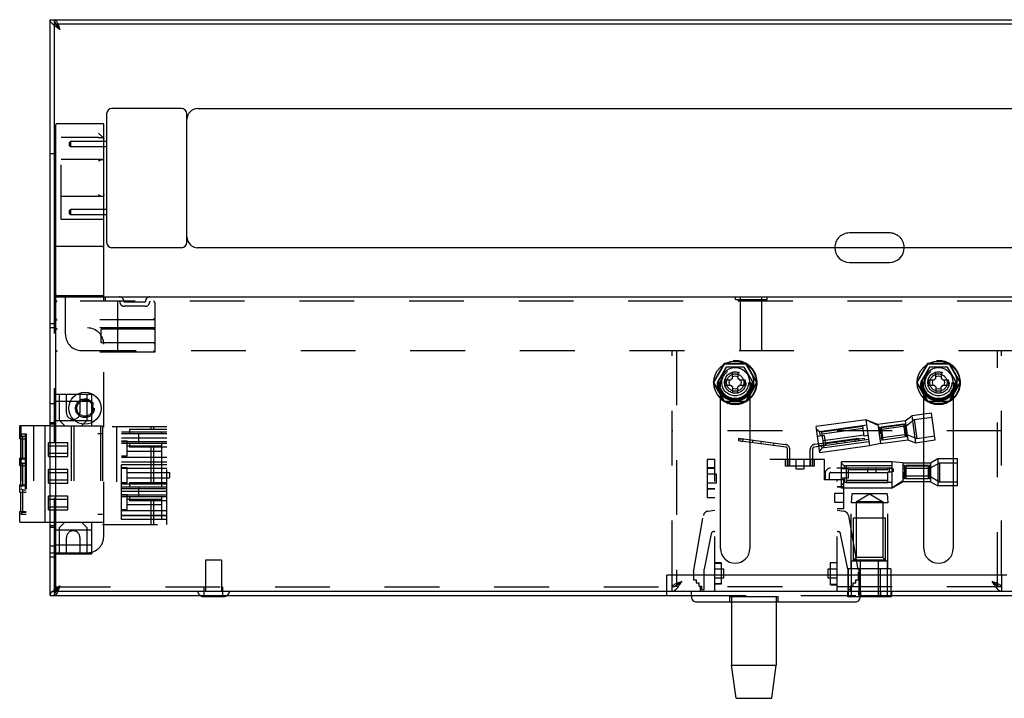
# Model space of a CAD drawing. Header units: inches. Extents: x 0 to 73.3, y 0 to 56.7.
# Tile 10 of 36: x 10 to 17.2, y 11.9 to 16.9. Entities that reach past the tile are written whole.
import ezdxf

# ---------------------------------------------------------------- set-up
doc = ezdxf.new("R2010")
doc.units = ezdxf.units.IN
doc.header["$LTSCALE"] = 4.033333
doc.header["$MEASUREMENT"] = 0
doc.linetypes.add('HIDDEN', pattern=[0.2, 0.1, -0.1])
doc.layers.get('0').update_dxf_attribs({"linetype": 'CONTINUOUS'})
doc.layers.add('DEFAULT_2', color=8, linetype='HIDDEN')

msp = doc.modelspace()

# ---------------------------------------------------------------- linework, layer by layer
at = {"color": 7, "linetype": 'Continuous'}
for p, q in [((10.1971, 12.6217), (10.1971, 16.8579)), ((10.1971, 16.8579), (34.2562, 16.8579)), ((10.2286, 14.5902), (10.2286, 16.8579)), ((10.2286, 16.8264), (34.2247, 16.8264)), ((10.6125, 16.165), (10.6125, 15.2201)), ((11.1636, 16.2043), (10.6518, 16.2043)), ((11.203, 15.2201), (11.203, 16.165)), ((11.2817, 16.2043), (33.1715, 16.2043)), ((10.2483, 16.0941), (10.5829, 16.0941)), ((10.2384, 12.6532), (10.2384, 16.0843)), ((10.5928, 14.8192), (10.5928, 16.0843)), ((10.6125, 15.9622), (10.5928, 15.9622)), ((10.1971, 15.8736), (10.2286, 15.8736)), ((10.6125, 15.9229), (10.5928, 15.9229)), ((10.6125, 15.4622), (10.5928, 15.4622)), ((10.6125, 15.4229), (10.5928, 15.4229)), ((10.5829, 15.1886), (10.2483, 15.1886)), ((11.1636, 15.1807), (10.6518, 15.1807)), ((33.1715, 15.1807), (11.2817, 15.1807)), ((16.079, 15.0725), (16.3743, 15.0725)), ((10.2384, 14.8185), (34.2148, 14.8185)), ((10.5829, 14.8264), (10.2483, 14.8264)), ((10.2286, 14.6217), (10.1971, 14.6217)), ((10.2384, 14.5902), (10.1971, 14.5902)), ((15.1653, 14.2089), (15.2074, 14.2089)), ((15.2105, 14.2139), (15.2106, 14.2164)), ((15.2106, 14.2164), (15.2132, 14.2165)), ((15.2182, 14.2196), (15.2182, 14.2618)), ((15.2587, 14.2618), (15.2587, 14.2196)), ((15.2637, 14.2165), (15.2663, 14.2164)), ((15.2663, 14.2164), (15.2664, 14.2139)), ((15.2695, 14.2089), (15.3116, 14.2089)), ((16.6613, 14.2089), (16.7035, 14.2089)), ((16.7066, 14.2139), (16.7067, 14.2164)), ((16.7067, 14.2164), (16.7092, 14.2165)), ((16.7142, 14.2196), (16.7142, 14.2618)), ((16.7548, 14.2618), (16.7548, 14.2196)), ((16.7598, 14.2165), (16.7623, 14.2164)), ((16.7623, 14.2164), (16.7624, 14.2139)), ((16.7655, 14.2089), (16.8077, 14.2089)), ((15.1653, 14.1683), (15.2074, 14.1683)), ((15.2106, 14.1608), (15.2105, 14.1633)), ((15.2132, 14.1607), (15.2106, 14.1608)), ((15.2182, 14.1576), (15.2182, 14.1154)), ((15.2587, 14.1154), (15.2587, 14.1576)), ((15.2663, 14.1608), (15.2637, 14.1607)), ((15.2664, 14.1633), (15.2663, 14.1608)), ((15.2695, 14.1683), (15.3116, 14.1683)), ((16.6613, 14.1683), (16.7035, 14.1683)), ((16.7067, 14.1608), (16.7066, 14.1633)), ((16.7092, 14.1607), (16.7067, 14.1608)), ((16.7142, 14.1576), (16.7142, 14.1154)), ((16.7548, 14.1154), (16.7548, 14.1576)), ((16.7623, 14.1608), (16.7598, 14.1607)), ((16.7624, 14.1633), (16.7623, 14.1608)), ((16.7655, 14.1683), (16.8077, 14.1683)), ((15.1302, 12.9681), (15.1302, 14.0743)), ((15.3467, 14.0743), (15.3467, 12.9681)), ((16.6262, 12.9681), (16.6262, 14.0743)), ((16.8428, 14.0743), (16.8428, 12.9681)), ((15.1563, 14.0497), (15.1573, 14.0481)), ((15.1573, 14.0481), (15.1593, 14.0481)), ((15.3176, 14.0481), (15.3196, 14.0481)), ((15.3196, 14.0481), (15.3205, 14.0497)), ((16.6524, 14.0497), (16.6534, 14.0481)), ((16.6534, 14.0481), (16.6554, 14.0481)), ((16.8136, 14.0481), (16.8156, 14.0481)), ((16.8156, 14.0481), (16.8166, 14.0497)), ((9.9727, 13.7752), (9.9727, 13.8697)), ((10.1971, 13.8697), (9.9727, 13.8697)), ((10.1577, 13.8697), (10.1577, 13.161)), ((9.9727, 13.7752), (9.9798, 13.7752)), ((9.9798, 13.7752), (9.9798, 13.6335)), ((10.1853, 13.6453), (10.1853, 13.7477)), ((10.1853, 13.7477), (10.1971, 13.7477)), ((10.1853, 13.724), (10.1971, 13.724)), ((9.9727, 13.5784), (9.9727, 13.6335)), ((9.9798, 13.6335), (9.9727, 13.6335)), ((10.1853, 13.6689), (10.1971, 13.6689)), ((10.1853, 13.6453), (10.1971, 13.6453)), ((9.9727, 13.5784), (9.9798, 13.5784)), ((9.9798, 13.5784), (9.9798, 13.4366)), ((10.1853, 13.4484), (10.1853, 13.5508)), ((10.1853, 13.5508), (10.1971, 13.5508)), ((10.1853, 13.5272), (10.1971, 13.5272)), ((9.9727, 13.3815), (9.9727, 13.4366)), ((9.9798, 13.4366), (9.9727, 13.4366)), ((10.1853, 13.4721), (10.1971, 13.4721)), ((10.1853, 13.4484), (10.1971, 13.4484)), ((9.9727, 13.3815), (9.9798, 13.3815)), ((9.9798, 13.3815), (9.9798, 13.2398)), ((10.1853, 13.2516), (10.1853, 13.354)), ((10.1853, 13.354), (10.1971, 13.354)), ((10.1853, 13.3303), (10.1971, 13.3303)), ((10.1853, 13.2752), (10.1971, 13.2752)), ((9.9727, 13.161), (9.9727, 13.2398)), ((9.9798, 13.2398), (9.9727, 13.2398)), ((10.1853, 13.2516), (10.1971, 13.2516)), ((9.9727, 13.161), (10.1971, 13.161)), ((10.1971, 12.9366), (10.2406, 12.9366)), ((10.2286, 12.9051), (10.1971, 12.9051)), ((10.2286, 12.6217), (10.2286, 12.9366)), ((10.2286, 12.9288), (10.2384, 12.9288)), ((14.7345, 12.6217), (14.7345, 12.7713)), ((17.2384, 12.7713), (14.7345, 12.7713)), ((14.7739, 12.6532), (14.7739, 12.7713)), ((17.1991, 12.7713), (17.1991, 12.6532)), ((14.8093, 12.6962), (14.8022, 12.6922)), ((14.8164, 12.7009), (14.8093, 12.6962)), ((17.1707, 12.6922), (17.1636, 12.6962)), ((17.1778, 12.689), (17.1707, 12.6922)), ((10.1971, 12.6217), (14.9156, 12.6217)), ((10.2286, 12.6532), (34.2247, 12.6532)), ((11.33, 12.6138), (11.4697, 12.6138)), ((14.9156, 12.6138), (14.9156, 12.6532)), ((16.1597, 12.6532), (16.1597, 12.6138)), ((16.1597, 12.6217), (34.2562, 12.6217)), ((16.1597, 12.6138), (16.388, 12.6138)), ((16.388, 12.6217), (16.388, 12.6138)), ((14.955, 12.5744), (16.1203, 12.5744)), ((15.2119, 12.5744), (15.2119, 12.1099)), ((15.5406, 12.5744), (15.5406, 12.1099)), ((15.2443, 11.8658), (15.2119, 12.1099)), ((15.2119, 12.1099), (15.5406, 12.1099)), ((15.5081, 11.8658), (15.5406, 12.1099)), ((15.2443, 11.8658), (15.5081, 11.8658))]:
    msp.add_line(p, q, dxfattribs=at)
for points in [[(10.2406, 16.8218), (10.2483, 16.8106), (10.2578, 16.7988), (10.268, 16.787)], [(10.268, 16.787), (10.2614, 16.7972), (10.2548, 16.8067), (10.2483, 16.8149), (10.2417, 16.8211), (10.2406, 16.8218)], [(10.2483, 15.1886), (10.2464, 15.1886), (10.2445, 15.1885), (10.2428, 15.1884), (10.2413, 15.1883), (10.2401, 15.1881), (10.2392, 15.1879), (10.2386, 15.1878), (10.2384, 15.1875)], [(10.5829, 15.1886), (10.5848, 15.1886), (10.5867, 15.1885), (10.5884, 15.1884), (10.5899, 15.1883), (10.5911, 15.1881), (10.592, 15.1879), (10.5926, 15.1877), (10.5928, 15.1875)], [(14.8093, 12.7109), (14.8016, 12.7076), (14.7946, 12.7043), (14.7885, 12.7011), (14.7834, 12.6978), (14.7793, 12.6945), (14.7763, 12.6912), (14.7745, 12.6879), (14.7739, 12.6847)], [(14.8022, 12.6922), (14.7951, 12.689), (14.788, 12.6866), (14.781, 12.6851), (14.7739, 12.6847)], [(14.7739, 12.6532), (14.7798, 12.6538), (14.7857, 12.6556), (14.7916, 12.6586), (14.7975, 12.6627), (14.8034, 12.6678), (14.8093, 12.6739), (14.8152, 12.6809)], [(14.8447, 12.724), (14.8355, 12.7208), (14.8264, 12.7175), (14.8176, 12.7142), (14.8093, 12.7109)], [(14.8096, 12.6964), (14.8097, 12.6965), (14.8129, 12.7004), (14.8169, 12.7043), (14.8216, 12.7083), (14.8269, 12.7122), (14.8326, 12.7162), (14.8386, 12.7201), (14.8447, 12.724)], [(14.8152, 12.6809), (14.8211, 12.6886), (14.827, 12.6969), (14.8329, 12.7057), (14.8388, 12.7148), (14.8447, 12.724)], [(14.8447, 12.724), (14.8377, 12.7179), (14.8306, 12.7119), (14.8235, 12.7062), (14.8164, 12.7009)], [(17.1282, 12.724), (17.1341, 12.7148), (17.14, 12.7057), (17.1459, 12.6969), (17.1518, 12.6886)], [(17.1282, 12.724), (17.1344, 12.7201), (17.1404, 12.7162), (17.1461, 12.7122), (17.1513, 12.7083), (17.156, 12.7043), (17.1601, 12.7004), (17.1633, 12.6965), (17.1633, 12.6964)], [(17.1636, 12.6962), (17.1565, 12.7009), (17.1495, 12.7062), (17.1424, 12.7119), (17.1353, 12.7179), (17.1282, 12.724)], [(17.1713, 12.7076), (17.1636, 12.7109), (17.1553, 12.7142), (17.1465, 12.7175), (17.1375, 12.7208), (17.1282, 12.724)], [(17.1518, 12.6886), (17.1577, 12.6809), (17.1636, 12.6739), (17.1695, 12.6678), (17.1754, 12.6627), (17.1814, 12.6586), (17.1873, 12.6556), (17.1932, 12.6538), (17.1991, 12.6532)], [(17.1991, 12.6847), (17.1985, 12.6879), (17.1967, 12.6912), (17.1937, 12.6945), (17.1896, 12.6978), (17.1844, 12.7011), (17.1783, 12.7043), (17.1713, 12.7076)], [(17.1991, 12.6847), (17.192, 12.6851), (17.1849, 12.6866), (17.1778, 12.689)]]:
    msp.add_lwpolyline(points, dxfattribs=at)
for centre, radius in [((15.2384, 14.1886), 0.1575), ((16.7345, 14.1886), 0.1575), ((10.453, 13.9996), 0.1181)]:
    msp.add_circle(centre, radius, dxfattribs=at)
for centre, radius, start, end in [((10.6518, 16.165), 0.0394, 90, 180), ((11.1636, 16.165), 0.0394, 0, 90), ((11.2817, 16.1256), 0.0787, 90, 180), ((10.2483, 16.0843), 0.00984, 90, 180), ((10.5829, 16.0843), 0.00984, 0, 90), ((10.6518, 15.2201), 0.0394, 180, 270), ((11.1636, 15.2201), 0.0394, 270, 360), ((11.2817, 15.2595), 0.0787, 180, 270), ((16.079, 15.1807), 0.1083, 179.99592, 270), ((16.3743, 15.1807), 0.1083, 270, 359.99592), ((10.2483, 14.8362), 0.00984, 180, 270), ((10.5829, 14.8362), 0.00984, 270, 360), ((15.2384, 14.1886), 0.0759, 164.5141, 195.4859), ((15.2384, 14.1886), 0.0461, 153.88521, 206.11479), ((15.2046, 14.2141), 0.00591, 298.35572, 358.00116), ((15.213, 14.2224), 0.00591, 271.99769, 331.64437), ((15.2384, 14.1886), 0.0759, 74.5141, 105.4859), ((15.2384, 14.1886), 0.0461, 63.88521, 116.11479), ((15.2639, 14.2224), 0.00591, 208.35572, 268.00212), ((15.2723, 14.2141), 0.00591, 181.99857, 241.64431), ((15.2384, 14.1886), 0.0461, 333.88521, 26.11479), ((15.2384, 14.1886), 0.0759, 344.5141, 15.4859), ((16.7345, 14.1886), 0.0759, 164.5141, 195.4859), ((16.7345, 14.1886), 0.0461, 153.88521, 206.11479), ((16.7007, 14.2141), 0.00591, 298.35572, 358.00116), ((16.709, 14.2224), 0.00591, 271.99769, 331.64437), ((16.7345, 14.1886), 0.0759, 74.5141, 105.4859), ((16.7345, 14.1886), 0.0461, 63.88521, 116.11479), ((16.76, 14.2224), 0.00591, 208.35572, 268.00212), ((16.7683, 14.2141), 0.00591, 181.99857, 241.64431), ((16.7345, 14.1886), 0.0461, 333.88521, 26.11479), ((16.7345, 14.1886), 0.0759, 344.5141, 15.4859), ((15.2046, 14.1631), 0.00591, 1.99836, 61.64437), ((15.213, 14.1548), 0.00591, 28.35563, 88.00231), ((15.2384, 14.1886), 0.0461, 243.88521, 296.11479), ((15.2639, 14.1548), 0.00591, 91.9967, 151.64448), ((15.2723, 14.1631), 0.00591, 118.35574, 178.00138), ((16.7007, 14.1631), 0.00591, 1.99836, 61.64437), ((16.709, 14.1548), 0.00591, 28.35563, 88.00231), ((16.7345, 14.1886), 0.0461, 243.88521, 296.11479), ((16.76, 14.1548), 0.00591, 91.9967, 151.64448), ((16.7683, 14.1631), 0.00591, 118.35574, 178.00138), ((15.2384, 14.1886), 0.1614, 227.83577, 312.16578), ((15.2384, 14.1886), 0.0759, 254.5141, 285.4859), ((16.7345, 14.1886), 0.1614, 227.83577, 312.16578), ((16.7345, 14.1886), 0.0759, 254.5141, 285.4859), ((15.2384, 12.9681), 0.1083, 180, 360), ((16.7345, 12.9681), 0.1083, 180, 360), ((11.33, 12.663), 0.0492, 237.21065, 270), ((11.4697, 12.663), 0.0492, 270, 302.78935), ((14.955, 12.6138), 0.0394, 180, 270.0001), ((16.1203, 12.6138), 0.0394, 269.9999, 0)]:
    msp.add_arc(centre, radius, start, end, dxfattribs=at)
at = {"layer": 'DEFAULT_2', "color": 8, "linetype": 'HIDDEN'}
for p, q in [((10.2778, 15.3874), (10.2778, 16.0941)), ((10.5534, 15.9919), (10.2778, 15.9919)), ((10.3369, 15.9524), (10.3467, 15.9622)), ((10.3369, 15.9524), (10.3369, 15.9327)), ((10.3467, 15.9622), (10.3467, 15.9229)), ((10.5928, 15.9622), (10.3467, 15.9622)), ((10.57, 16.006), (10.5783, 15.9978)), ((10.5895, 15.9865), (10.5911, 15.9849)), ((10.3369, 15.9327), (10.3467, 15.9229)), ((10.5928, 15.9229), (10.3467, 15.9229)), ((10.579, 15.8283), (10.2778, 15.8283)), ((10.579, 15.5567), (10.2778, 15.5567)), ((10.3369, 15.4524), (10.3467, 15.4622)), ((10.3369, 15.4524), (10.3369, 15.4327)), ((10.3467, 15.4622), (10.3467, 15.4229)), ((10.5928, 15.4622), (10.3467, 15.4622)), ((10.5928, 15.3874), (10.2778, 15.3874)), ((10.3369, 15.4327), (10.3467, 15.4229)), ((10.5928, 15.4229), (10.3467, 15.4229)), ((16.3743, 15.289), (16.079, 15.289)), ((34.2148, 14.787), (10.2384, 14.787)), ((10.3093, 14.5429), (10.3093, 14.8185)), ((10.5928, 14.787), (10.5928, 14.8192)), ((10.6026, 14.8185), (10.6026, 14.787)), ((10.6951, 14.413), (10.6951, 14.787)), ((15.2405, 14.7985), (15.2405, 14.8185)), ((15.2405, 14.7985), (15.4725, 14.7985)), ((15.2778, 14.787), (15.2778, 14.8185)), ((15.278, 14.4248), (15.278, 14.7985)), ((15.435, 14.4248), (15.435, 14.7985)), ((15.4353, 14.787), (15.4353, 14.8185)), ((15.4725, 14.7985), (15.4725, 14.8185)), ((10.896, 14.7811), (10.7423, 14.7811)), ((10.8959, 14.7496), (10.7424, 14.7496)), ((10.9668, 14.7772), (10.9668, 14.413)), ((10.9668, 14.6492), (10.2483, 14.6492)), ((10.963, 14.6531), (10.9617, 14.6543)), ((10.9663, 14.6497), (10.965, 14.651)), ((10.9668, 14.6492), (10.9667, 14.6493)), ((10.2286, 12.9366), (10.2286, 14.5902)), ((10.2384, 14.5902), (10.2385, 14.5901)), ((10.9668, 14.5902), (10.2384, 14.5902)), ((10.2389, 14.5897), (10.2402, 14.5884)), ((10.2423, 14.5864), (10.2435, 14.5851)), ((10.5731, 14.4819), (10.5731, 14.5803)), ((10.9569, 14.5803), (10.5731, 14.5803)), ((10.9668, 14.5902), (10.9603, 14.5837)), ((10.9641, 14.5875), (10.963, 14.5864)), ((10.9663, 14.5897), (10.965, 14.5884)), ((10.9668, 14.5902), (10.9667, 14.5901)), ((10.4274, 14.4248), (34.0258, 14.4248)), ((10.9569, 14.4819), (10.5731, 14.4819)), ((10.5908, 13.0547), (10.5908, 14.4721)), ((14.7739, 12.7713), (14.7739, 14.4248)), ((14.8054, 14.4248), (14.8054, 12.6847)), ((17.1676, 12.6847), (17.1676, 14.4248)), ((17.1991, 12.7713), (17.1991, 14.4248)), ((10.2385, 14.4131), (10.2384, 14.413)), ((10.2385, 14.4131), (10.2384, 14.413)), ((10.9668, 14.413), (10.2384, 14.413)), ((10.2423, 14.4168), (10.2385, 14.4131)), ((10.2394, 14.414), (10.2385, 14.4131)), ((10.2435, 14.4181), (10.2394, 14.414)), ((10.9603, 14.4195), (10.9658, 14.414)), ((10.963, 14.4168), (10.9667, 14.4131)), ((10.9658, 14.414), (10.9667, 14.4131)), ((10.9667, 14.4131), (10.9668, 14.413)), ((10.9667, 14.4131), (10.9668, 14.413)), ((15.1573, 14.3292), (15.0761, 14.1886)), ((15.0816, 14.1886), (15.16, 14.3244)), ((15.1725, 14.3028), (15.1066, 14.1886)), ((15.3196, 14.3292), (15.1573, 14.3292)), ((15.3169, 14.3244), (15.16, 14.3244)), ((15.3044, 14.3028), (15.1725, 14.3028)), ((15.3703, 14.1886), (15.3044, 14.3028)), ((15.3169, 14.3244), (15.3953, 14.1886)), ((15.4007, 14.1886), (15.3196, 14.3292)), ((16.6534, 14.3292), (16.5722, 14.1886)), ((16.5777, 14.1886), (16.6561, 14.3244)), ((16.6686, 14.3028), (16.6027, 14.1886)), ((16.8156, 14.3292), (16.6534, 14.3292)), ((16.8129, 14.3244), (16.6561, 14.3244)), ((16.8004, 14.3028), (16.6686, 14.3028)), ((16.8663, 14.1886), (16.8004, 14.3028)), ((16.8129, 14.3244), (16.8913, 14.1886)), ((16.8968, 14.1886), (16.8156, 14.3292)), ((15.0761, 14.1886), (15.1563, 14.0497)), ((15.16, 14.0528), (15.0816, 14.1886)), ((15.1066, 14.1886), (15.1725, 14.0744)), ((15.1302, 14.0743), (15.1302, 14.1886)), ((15.3044, 14.0744), (15.3703, 14.1886)), ((15.3953, 14.1886), (15.3169, 14.0528)), ((15.3205, 14.0497), (15.4007, 14.1886)), ((15.3467, 14.1886), (15.3467, 14.0743)), ((16.5722, 14.1886), (16.6524, 14.0497)), ((16.6561, 14.0528), (16.5777, 14.1886)), ((16.6027, 14.1886), (16.6686, 14.0744)), ((16.6262, 14.0743), (16.6262, 14.1886)), ((16.8004, 14.0744), (16.8663, 14.1886)), ((16.8913, 14.1886), (16.8129, 14.0528)), ((16.8166, 14.0497), (16.8968, 14.1886)), ((16.8428, 14.1886), (16.8428, 14.0743)), ((10.2286, 14.102), (10.5042, 14.102)), ((10.266, 13.9091), (10.266, 14.102)), ((10.3172, 13.9662), (10.3172, 14.102)), ((10.4156, 14.102), (10.4156, 13.9662)), ((10.4668, 14.102), (10.4668, 13.9091)), ((10.5042, 13.8697), (10.5042, 14.102)), ((15.1725, 14.0744), (15.3044, 14.0744)), ((16.6686, 14.0744), (16.8004, 14.0744)), ((10.2286, 14.0309), (10.1971, 14.0309)), ((10.2286, 14.0508), (10.5042, 14.0508)), ((15.1593, 14.0481), (15.3176, 14.0481)), ((15.16, 14.0528), (15.3169, 14.0528)), ((16.6554, 14.0481), (16.8136, 14.0481)), ((16.6561, 14.0528), (16.8129, 14.0528)), ((16.2004, 13.9154), (15.8339, 13.8645)), ((16.2004, 13.9154), (16.2272, 13.7222)), ((16.2892, 13.8793), (16.2004, 13.9154)), ((16.2901, 13.8728), (16.2004, 13.9154)), ((16.4885, 13.9069), (16.5388, 13.9442)), ((16.4938, 13.8688), (16.5545, 13.9161)), ((16.6833, 13.9642), (16.5388, 13.9442)), ((16.5388, 13.9442), (16.5663, 13.7461)), ((16.5545, 13.9161), (16.6874, 13.9345)), ((16.5545, 13.9161), (16.5738, 13.7774)), ((16.7108, 13.7661), (16.6833, 13.9642)), ((9.9806, 13.8697), (9.9806, 13.161)), ((10.0734, 13.8697), (10.0734, 13.161)), ((10.2286, 13.8931), (10.1971, 13.8931)), ((10.2286, 13.8815), (10.1971, 13.8815)), ((10.1971, 13.8697), (10.5829, 13.8697)), ((10.2286, 13.9091), (10.5042, 13.9091)), ((10.3054, 13.8697), (10.266, 13.9091)), ((10.3506, 13.8697), (10.3506, 13.161)), ((10.3703, 13.8697), (10.3703, 13.161)), ((10.4274, 13.8697), (10.4668, 13.9091)), ((10.5672, 13.8697), (10.5672, 13.161)), ((10.5829, 13.8697), (10.5829, 13.1453)), ((11.0554, 13.8618), (10.5829, 13.8618)), ((10.6853, 13.8618), (10.6853, 13.1453)), ((10.7798, 13.8461), (10.7798, 13.8146)), ((10.7798, 13.8461), (11.0554, 13.8461)), ((10.9373, 13.8618), (10.9373, 13.8461)), ((10.9569, 13.8618), (10.9569, 13.8461)), ((11.0554, 13.1453), (11.0554, 13.8618)), ((15.8608, 13.6714), (15.8339, 13.8645)), ((15.8595, 13.8258), (15.8369, 13.8429)), ((16.2062, 13.8739), (15.8595, 13.8258)), ((15.8756, 13.8269), (16.1778, 13.8688)), ((15.8778, 13.8111), (16.18, 13.853)), ((16.1881, 13.7945), (16.1778, 13.8688)), ((16.4885, 13.9069), (16.2892, 13.8793)), ((16.2892, 13.8793), (16.3085, 13.7406)), ((16.304, 13.8591), (16.2923, 13.8575)), ((16.2966, 13.8555), (16.3044, 13.8566)), ((16.2966, 13.8555), (16.3028, 13.8105)), ((16.494, 13.8668), (16.2988, 13.8397)), ((16.304, 13.8591), (16.3172, 13.764)), ((16.4787, 13.8833), (16.3118, 13.8602)), ((16.3118, 13.8602), (16.325, 13.7651)), ((16.3122, 13.8577), (16.4791, 13.8809)), ((16.4919, 13.7883), (16.4787, 13.8833)), ((16.4915, 13.8851), (16.4865, 13.8844)), ((16.4865, 13.8844), (16.4997, 13.7893)), ((16.4869, 13.8819), (16.4918, 13.8826)), ((16.4885, 13.9069), (16.5077, 13.7682)), ((9.9798, 13.7752), (10.0199, 13.7752)), ((9.9806, 13.8106), (10.0199, 13.8106)), ((9.9924, 13.791), (9.9806, 13.8008)), ((9.9924, 13.791), (9.9924, 13.6256)), ((10.0199, 13.791), (9.9924, 13.791)), ((10.0118, 13.8106), (10.0118, 13.2201)), ((10.0199, 13.8106), (10.0199, 13.2201)), ((10.5829, 13.8106), (10.5475, 13.8106)), ((10.7207, 13.1807), (10.7207, 13.8264)), ((10.7207, 13.8264), (11.0554, 13.8264)), ((10.7207, 13.8146), (11.0554, 13.8146)), ((10.7207, 13.7831), (11.0554, 13.7831)), ((10.8506, 13.7437), (10.8506, 13.8146)), ((11.016, 13.8264), (11.016, 13.8146)), ((17.1991, 13.8343), (14.7739, 13.8343)), ((15.2635, 13.7752), (15.262, 13.7635)), ((15.2635, 13.7752), (15.2952, 13.775)), ((15.266, 13.7789), (15.2655, 13.7752)), ((15.266, 13.7789), (15.606, 13.734)), ((15.2952, 13.775), (15.2927, 13.7555)), ((16.2207, 13.7693), (15.818, 13.7134)), ((15.8238, 13.7341), (16.1466, 13.7789)), ((15.8936, 13.7986), (15.844, 13.7917)), ((15.8595, 13.8258), (15.8639, 13.7945)), ((15.8922, 13.7075), (15.8756, 13.8269)), ((16.1872, 13.8005), (15.8851, 13.7586)), ((15.8936, 13.7986), (15.9032, 13.7293)), ((16.1905, 13.7772), (15.9042, 13.7375)), ((16.1174, 13.7748), (16.1491, 13.7753)), ((16.1174, 13.7748), (16.1201, 13.7553)), ((16.1466, 13.7789), (16.1471, 13.7752)), ((16.1507, 13.7636), (16.1491, 13.7753)), ((16.2167, 13.7985), (16.1881, 13.7945)), ((16.1921, 13.7653), (16.1905, 13.7772)), ((16.2989, 13.8099), (16.3028, 13.8105)), ((16.3029, 13.7807), (16.5022, 13.8083)), ((16.3085, 13.7406), (16.5077, 13.7682)), ((16.3247, 13.7676), (16.4916, 13.7907)), ((16.4919, 13.7883), (16.325, 13.7651)), ((16.4994, 13.7918), (16.5044, 13.7925)), ((16.5047, 13.79), (16.4997, 13.7893)), ((16.5024, 13.8064), (16.5738, 13.7774)), ((16.5077, 13.7682), (16.5663, 13.7461)), ((16.5738, 13.7774), (16.7067, 13.7958)), ((10.1971, 13.7477), (10.327, 13.7477)), ((10.1971, 13.724), (10.327, 13.724)), ((10.327, 13.6453), (10.327, 13.7477)), ((10.7207, 13.7595), (10.764, 13.7595)), ((10.7207, 13.7554), (11.0554, 13.7554)), ((10.7207, 13.7437), (11.0554, 13.7437)), ((10.764, 13.6492), (10.764, 13.7595)), ((10.764, 13.724), (11.016, 13.724)), ((10.7798, 13.7437), (10.7798, 13.7122)), ((11.0554, 13.7122), (10.7798, 13.7122)), ((10.9373, 13.7122), (10.9373, 13.4524)), ((10.9569, 13.7122), (10.9569, 13.4524)), ((11.016, 13.7437), (11.016, 13.4209)), ((15.262, 13.7635), (15.2927, 13.7555)), ((15.2639, 13.763), (15.2634, 13.7594)), ((15.612, 13.7134), (15.2634, 13.7594)), ((15.3668, 13.7457), (15.3694, 13.7652)), ((15.4293, 13.7375), (15.4318, 13.757)), ((15.5229, 13.7251), (15.5255, 13.7446)), ((15.6205, 13.7036), (15.6205, 13.5744)), ((15.7898, 13.5744), (15.7898, 13.6951)), ((15.8095, 13.5744), (15.8095, 13.7037)), ((15.9032, 13.7293), (15.8537, 13.7224)), ((15.8762, 13.7053), (15.8592, 13.6828)), ((16.2272, 13.7222), (15.8608, 13.6714)), ((15.8735, 13.7251), (15.8762, 13.7053)), ((16.2229, 13.7534), (15.8762, 13.7053)), ((15.9042, 13.7375), (15.9059, 13.7256)), ((15.9809, 13.7559), (15.9836, 13.7364)), ((16.0433, 13.7645), (16.046, 13.745)), ((16.1201, 13.7553), (16.1507, 13.7636)), ((16.1488, 13.763), (16.1493, 13.7594)), ((16.3085, 13.7406), (16.2272, 13.7222)), ((16.3051, 13.7648), (16.3169, 13.7665)), ((16.3172, 13.764), (16.3055, 13.7624)), ((16.5663, 13.7461), (16.7108, 13.7661)), ((9.9798, 13.6335), (10.0199, 13.6335)), ((9.9924, 13.6256), (9.9806, 13.6158)), ((10.0199, 13.6256), (9.9924, 13.6256)), ((10.1971, 13.6689), (10.327, 13.6689)), ((10.1971, 13.6453), (10.327, 13.6453)), ((10.7207, 13.6492), (10.764, 13.6492)), ((11.0554, 13.6376), (10.7207, 13.6376)), ((10.764, 13.6847), (11.016, 13.6847)), ((15.6402, 13.5744), (15.6402, 13.695)), ((16.6744, 13.5992), (16.7294, 13.6292)), ((16.7294, 13.6292), (16.7294, 13.4292)), ((16.7294, 13.6292), (16.8752, 13.6292)), ((16.8752, 13.4292), (16.8752, 13.6292)), ((9.9798, 13.5784), (10.0199, 13.5784)), ((9.9924, 13.5941), (9.9806, 13.604)), ((9.9924, 13.5941), (9.9924, 13.4288)), ((10.0199, 13.5941), (9.9924, 13.5941)), ((10.1971, 13.5508), (10.327, 13.5508)), ((10.327, 13.4484), (10.327, 13.5508)), ((10.7207, 13.6059), (11.0554, 13.6059)), ((10.7207, 13.5862), (11.0554, 13.5862)), ((10.7207, 13.5626), (10.764, 13.5626)), ((10.7207, 13.5585), (11.0554, 13.5585)), ((10.764, 13.4524), (10.764, 13.5626)), ((15.0327, 13.6217), (15.0327, 13.3441)), ((15.8961, 13.6217), (15.0327, 13.6217)), ((15.0878, 13.5606), (15.0327, 13.5606)), ((15.0878, 13.5567), (15.0327, 13.5567)), ((15.0878, 12.6532), (15.0878, 13.6217)), ((15.6087, 13.5744), (15.6087, 13.6217)), ((15.8213, 13.5744), (15.6087, 13.5744)), ((15.6363, 13.5744), (15.6363, 13.6217)), ((15.6835, 13.6217), (15.6835, 13.5538)), ((15.6835, 13.5538), (15.7465, 13.5538)), ((15.7465, 13.5538), (15.7465, 13.6217)), ((15.7938, 13.5744), (15.7938, 13.6217)), ((15.8213, 13.5744), (15.8213, 13.6217)), ((15.8961, 13.4721), (15.8961, 13.6217)), ((16.3902, 13.5587), (15.9394, 13.5587)), ((16.0202, 13.4112), (16.0202, 13.6062)), ((16.3902, 13.6062), (16.0202, 13.6062)), ((16.0402, 13.5747), (16.0202, 13.5947)), ((16.0702, 13.5547), (16.0202, 13.5547)), ((16.0402, 13.5747), (16.0402, 13.5547)), ((16.3902, 13.5747), (16.0402, 13.5747)), ((16.0564, 13.4542), (16.0564, 13.5747)), ((16.0702, 13.5547), (16.0702, 13.4847)), ((16.0724, 13.5587), (16.0724, 13.5467)), ((16.2138, 13.5272), (16.2138, 13.5587)), ((16.2768, 13.5272), (16.2768, 13.5587)), ((16.3614, 13.5467), (16.3614, 13.5587)), ((16.3713, 13.5587), (16.3713, 13.5272)), ((16.3713, 13.5587), (16.4028, 13.5528)), ((16.3902, 13.6062), (16.3902, 13.4112)), ((16.4732, 13.5992), (16.3902, 13.6062)), ((16.4028, 13.5331), (16.4028, 13.5528)), ((16.4732, 13.5992), (16.4732, 13.4657)), ((16.4732, 13.5992), (16.6744, 13.5992)), ((16.4851, 13.5772), (16.4732, 13.5772)), ((16.4732, 13.5747), (16.4851, 13.5747)), ((16.4732, 13.5587), (16.6744, 13.5587)), ((16.4851, 13.5772), (16.4851, 13.4812)), ((16.493, 13.5772), (16.493, 13.4812)), ((16.6615, 13.5772), (16.493, 13.5772)), ((16.493, 13.5747), (16.6615, 13.5747)), ((16.6615, 13.4812), (16.6615, 13.5772)), ((16.6693, 13.5772), (16.6693, 13.4812)), ((16.6744, 13.5772), (16.6693, 13.5772)), ((16.6693, 13.5747), (16.6744, 13.5747)), ((16.6744, 13.5992), (16.6744, 13.4592)), ((16.6744, 13.5607), (16.741, 13.5992)), ((16.741, 13.5992), (16.741, 13.4592)), ((16.741, 13.5992), (16.8752, 13.5992)), ((10.1971, 13.5272), (10.327, 13.5272)), ((10.764, 13.5272), (11.0751, 13.5272)), ((10.764, 13.4878), (11.0751, 13.4878)), ((11.0751, 13.5272), (11.0751, 13.4878)), ((15.1006, 13.5134), (15.0327, 13.5134)), ((15.1006, 13.4504), (15.1006, 13.5134)), ((15.9001, 13.5193), (15.9001, 13.4721)), ((15.9315, 13.4721), (15.9315, 13.5173)), ((15.9414, 13.5272), (16.3713, 13.5272)), ((16.0702, 13.4847), (16.0202, 13.4847)), ((16.0402, 13.4847), (16.0402, 13.453)), ((16.3614, 13.5232), (16.0564, 13.5232)), ((16.3614, 13.5467), (16.0724, 13.5467)), ((16.3614, 13.4542), (16.3614, 13.5292)), ((16.3902, 13.5292), (16.3614, 13.5292)), ((16.4028, 13.5331), (16.3713, 13.5272)), ((16.4772, 13.5292), (16.4732, 13.5292)), ((16.4851, 13.4812), (16.4732, 13.4812)), ((16.4772, 13.5292), (16.4772, 13.4837)), ((16.6744, 13.4997), (16.4772, 13.4997)), ((16.4772, 13.4837), (16.4851, 13.4837)), ((16.493, 13.4837), (16.6615, 13.4837)), ((16.6615, 13.4812), (16.493, 13.4812)), ((16.6693, 13.4837), (16.6744, 13.4837)), ((16.6744, 13.4812), (16.6693, 13.4812)), ((16.6744, 13.4977), (16.741, 13.4592)), ((9.9798, 13.4366), (10.0199, 13.4366)), ((9.9924, 13.4288), (9.9806, 13.4189)), ((9.9924, 13.3973), (9.9806, 13.4071)), ((10.0199, 13.4288), (9.9924, 13.4288)), ((10.1971, 13.4721), (10.327, 13.4721)), ((10.1971, 13.4484), (10.327, 13.4484)), ((10.7207, 13.4524), (10.764, 13.4524)), ((11.0554, 13.4407), (10.7207, 13.4407)), ((10.7207, 13.4209), (11.0554, 13.4209)), ((10.7207, 13.4091), (11.0554, 13.4091)), ((10.7798, 13.4524), (10.7798, 13.4209)), ((10.7798, 13.4524), (11.0554, 13.4524)), ((10.8506, 13.35), (10.8506, 13.4209)), ((15.0327, 13.4504), (15.1006, 13.4504)), ((15.0878, 13.4071), (15.0327, 13.4071)), ((16.0367, 13.4721), (15.8961, 13.4721)), ((15.9875, 12.6532), (15.9875, 13.4721)), ((15.9875, 13.4229), (16.0367, 13.4229)), ((16.0367, 13.4189), (15.9875, 13.4189)), ((16.0402, 13.453), (16.0202, 13.433)), ((16.3902, 13.4112), (16.0202, 13.4112)), ((16.0367, 13.2614), (16.0367, 13.4721)), ((16.3902, 13.453), (16.0402, 13.453)), ((16.0564, 13.4702), (16.3614, 13.4702)), ((16.0564, 13.4542), (16.3614, 13.4542)), ((16.4732, 13.4657), (16.3902, 13.4112)), ((16.3902, 13.4112), (16.4732, 13.4592)), ((16.4732, 13.4657), (16.4732, 13.4592)), ((16.6744, 13.4592), (16.4732, 13.4592)), ((16.6744, 13.4592), (16.7294, 13.4292)), ((16.8752, 13.4292), (16.7294, 13.4292)), ((16.741, 13.4592), (16.8752, 13.4592)), ((9.9798, 13.3815), (10.0199, 13.3815)), ((9.9924, 13.3973), (9.9924, 13.2319)), ((10.0199, 13.3973), (9.9924, 13.3973)), ((10.1971, 13.354), (10.327, 13.354)), ((10.327, 13.2516), (10.327, 13.354)), ((10.7207, 13.3894), (11.0554, 13.3894)), ((10.7207, 13.3658), (10.764, 13.3658)), ((10.7207, 13.3617), (11.0554, 13.3617)), ((10.7207, 13.35), (11.0554, 13.35)), ((10.764, 13.2555), (10.764, 13.3658)), ((10.7798, 13.35), (10.7798, 13.3185)), ((11.016, 13.35), (11.016, 13.1807)), ((15.0878, 13.4032), (15.0327, 13.4032)), ((15.0327, 13.3441), (15.0878, 13.3441)), ((15.9688, 13.3717), (15.9688, 13.3087)), ((16.0367, 13.3717), (15.9688, 13.3717)), ((16.0967, 13.3697), (16.0908, 13.3028)), ((16.3565, 13.3697), (16.0967, 13.3697)), ((16.1282, 13.3106), (16.2266, 13.3698)), ((16.2266, 13.3698), (16.3251, 13.3106)), ((16.3565, 13.3697), (16.3625, 13.3028)), ((10.1971, 13.3303), (10.327, 13.3303)), ((10.1971, 13.2752), (10.327, 13.2752)), ((10.764, 13.3303), (11.016, 13.3303)), ((10.764, 13.291), (11.016, 13.291)), ((11.0554, 13.3185), (10.7798, 13.3185)), ((10.9373, 13.3185), (10.9373, 13.1453)), ((10.9569, 13.3185), (10.9569, 13.1453)), ((15.9688, 13.3087), (16.0367, 13.3087)), ((15.9875, 13.2614), (16.0367, 13.2614)), ((16.0908, 12.8185), (16.0908, 13.3028)), ((16.3625, 13.3028), (16.0908, 13.3028)), ((16.1282, 13.3106), (16.1282, 12.9022)), ((16.3251, 13.3106), (16.1282, 13.3106)), ((16.3251, 13.3106), (16.3251, 12.9022)), ((16.3625, 12.8185), (16.3625, 13.3028)), ((9.9798, 13.2398), (10.0199, 13.2398)), ((9.9924, 13.2319), (9.9806, 13.2221)), ((9.9806, 13.2201), (10.0199, 13.2201)), ((10.0199, 13.2319), (9.9924, 13.2319)), ((10.1971, 13.2516), (10.327, 13.2516)), ((10.5475, 13.2201), (10.5829, 13.2201)), ((10.7207, 13.2555), (10.764, 13.2555)), ((11.0554, 13.2439), (10.7207, 13.2439)), ((10.7207, 13.2122), (11.0554, 13.2122)), ((11.0554, 13.2083), (10.7207, 13.2083)), ((14.9304, 12.7929), (15.0042, 13.2099)), ((15.0371, 13.242), (15.0878, 13.2496)), ((15.9875, 13.2496), (16.0382, 13.242)), ((16.0711, 13.2099), (16.1449, 12.7929)), ((16.1085, 12.8825), (16.1085, 13.1925)), ((16.1085, 13.1925), (16.3447, 13.1925)), ((16.3447, 12.8825), (16.3447, 13.1925)), ((10.1971, 13.161), (10.5829, 13.161)), ((10.2286, 13.1335), (10.1971, 13.1335)), ((10.2286, 13.1219), (10.1971, 13.1219)), ((10.3054, 13.161), (10.266, 13.1217)), ((10.266, 12.9288), (10.266, 13.1217)), ((10.4274, 13.161), (10.4668, 13.1217)), ((10.4668, 13.1217), (10.4668, 12.9288)), ((10.5042, 12.9288), (10.5042, 13.161)), ((10.5829, 13.1453), (11.0554, 13.1453)), ((11.0554, 13.1807), (10.7207, 13.1807)), ((10.2286, 13.1059), (10.5042, 13.1059)), ((10.3172, 12.9288), (10.3172, 13.0488)), ((10.4156, 13.0488), (10.4156, 12.9288)), ((15.0611, 13.0763), (15.0091, 12.8166)), ((15.0804, 13.0921), (15.0878, 13.0921)), ((15.9875, 13.0921), (15.9949, 13.0921)), ((16.0662, 12.8166), (16.0142, 13.0763)), ((10.2286, 12.9841), (10.1971, 12.9841)), ((10.2286, 12.9957), (10.5042, 12.9957)), ((10.2384, 12.9288), (10.5042, 12.9288)), ((10.2406, 12.9366), (10.4727, 12.9366)), ((16.1282, 12.9022), (16.1036, 12.8776)), ((16.3251, 12.9022), (16.1282, 12.9022)), ((16.3251, 12.9022), (16.3497, 12.8776)), ((11.3408, 12.8827), (11.3408, 12.6532)), ((11.4589, 12.8827), (11.3408, 12.8827)), ((11.4589, 12.8827), (11.4589, 12.6532)), ((15.1351, 12.8618), (15.0878, 12.8618)), ((15.1351, 12.8579), (15.0878, 12.8579)), ((15.1351, 12.8618), (15.1351, 12.7043)), ((15.9402, 12.7004), (15.9402, 12.8658)), ((15.9402, 12.8658), (15.9875, 12.8658)), ((15.9875, 12.8618), (15.9402, 12.8618)), ((16.0948, 12.6138), (16.0948, 12.8776)), ((16.0948, 12.8776), (16.3585, 12.8776)), ((16.3447, 12.8825), (16.1085, 12.8825)), ((16.1607, 12.6138), (16.1607, 12.8776)), ((16.2925, 12.6138), (16.2925, 12.8776)), ((16.3585, 12.6138), (16.3585, 12.8776)), ((14.9304, 12.7929), (14.9304, 12.7378)), ((15.0091, 12.6669), (15.0091, 12.8166)), ((15.1558, 12.8146), (15.0878, 12.8146)), ((15.1558, 12.7516), (15.1558, 12.8146)), ((15.9195, 12.8146), (15.9195, 12.7516)), ((15.9875, 12.8146), (15.9195, 12.8146)), ((16.0662, 12.8166), (16.0662, 12.6669)), ((16.0698, 12.8185), (16.0698, 12.6217)), ((16.3835, 12.8185), (16.0698, 12.8185)), ((16.1449, 12.7378), (16.1449, 12.7929)), ((16.1482, 12.8185), (16.1482, 12.6217)), ((16.305, 12.8185), (16.305, 12.6217)), ((16.3835, 12.8185), (16.3835, 12.6217)), ((10.2384, 12.6847), (14.7345, 12.6847)), ((11.331, 12.6217), (11.331, 12.6847)), ((11.4688, 12.6217), (11.4688, 12.6847)), ((17.1991, 12.6847), (14.7739, 12.6847)), ((14.9304, 12.7378), (14.9501, 12.7378)), ((14.9501, 12.7378), (14.9501, 12.7142)), ((14.9501, 12.7142), (14.9697, 12.7142)), ((14.9697, 12.7142), (14.9697, 12.6906)), ((14.9697, 12.6906), (14.9894, 12.6906)), ((14.9825, 12.6532), (14.9825, 12.6847)), ((14.9894, 12.6906), (14.9894, 12.6669)), ((15.0878, 12.7516), (15.1558, 12.7516)), ((15.1351, 12.7083), (15.0878, 12.7083)), ((15.1351, 12.7043), (15.0878, 12.7043)), ((15.9195, 12.7516), (15.9875, 12.7516)), ((15.9402, 12.7043), (15.9875, 12.7043)), ((15.9402, 12.7004), (15.9875, 12.7004)), ((16.0859, 12.6669), (16.0859, 12.6906)), ((16.0859, 12.6906), (16.1056, 12.6906)), ((16.0928, 12.6532), (16.0928, 12.6847)), ((16.1056, 12.6906), (16.1056, 12.7142)), ((16.1056, 12.7142), (16.1252, 12.7142)), ((16.1252, 12.7142), (16.1252, 12.7378)), ((16.1252, 12.7378), (16.1449, 12.7378)), ((10.2286, 12.6532), (10.2352, 12.6545)), ((10.2483, 12.6689), (10.2401, 12.6571)), ((14.9156, 12.6217), (16.1597, 12.6217)), ((14.9894, 12.6669), (15.0091, 12.6669)), ((15.1991, 12.5744), (15.1991, 12.6138)), ((15.1991, 12.6138), (15.5534, 12.6138)), ((15.2119, 12.6138), (15.2119, 12.5744)), ((15.5406, 12.6138), (15.5406, 12.5744)), ((15.5534, 12.5744), (15.5534, 12.6138)), ((16.0643, 12.6532), (16.0643, 12.6217)), ((16.0652, 12.6217), (16.0652, 12.6138)), ((16.0652, 12.6138), (16.1597, 12.6138)), ((16.0662, 12.6669), (16.0859, 12.6669)), ((16.1455, 12.6532), (16.1455, 12.6217)), ((16.3078, 12.6532), (16.3078, 12.6217)), ((16.3889, 12.6532), (16.3889, 12.6217))]:
    msp.add_line(p, q, dxfattribs=at)
for points in [[(10.268, 16.787), (10.2541, 16.7959), (10.2408, 16.8047), (10.2286, 16.8136), (10.2179, 16.8225), (10.209, 16.8313), (10.2025, 16.8402), (10.1985, 16.849), (10.1971, 16.8579)], [(10.2286, 16.8579), (10.2299, 16.8461), (10.2339, 16.8343)], [(10.2286, 16.8579), (10.2335, 16.8565), (10.2384, 16.8525), (10.2434, 16.8459), (10.2483, 16.8371), (10.2532, 16.8264), (10.2581, 16.8141), (10.263, 16.8009), (10.268, 16.787)], [(10.2406, 16.8218), (10.2352, 16.8251), (10.2286, 16.8264)], [(10.2339, 16.8343), (10.2401, 16.8225), (10.2406, 16.8218)], [(10.5534, 16.0227), (10.5595, 16.0166), (10.57, 16.006)], [(10.5534, 15.9919), (10.5585, 15.9918), (10.5636, 15.9916), (10.5686, 15.9913), (10.5733, 15.9908), (10.5775, 15.9901), (10.5813, 15.9894), (10.5847, 15.9884), (10.5876, 15.9873), (10.5898, 15.986), (10.5914, 15.9847), (10.5924, 15.9831), (10.5928, 15.9813)], [(10.5783, 15.9978), (10.5816, 15.9945), (10.5895, 15.9865)], [(10.5928, 15.9813), (10.5927, 15.982), (10.5926, 15.9826), (10.5924, 15.9832), (10.592, 15.9838), (10.5916, 15.9844), (10.5911, 15.9849)], [(10.579, 15.8283), (10.5757, 15.8281), (10.572, 15.8272), (10.5681, 15.8258), (10.5638, 15.8236), (10.5588, 15.8206), (10.5534, 15.8165)], [(10.579, 15.8283), (10.5772, 15.8283), (10.575, 15.8279), (10.5726, 15.8274), (10.5701, 15.8266), (10.5675, 15.8255), (10.5648, 15.8242), (10.562, 15.8226), (10.5592, 15.8208), (10.5563, 15.8188), (10.5534, 15.8165)], [(10.5928, 15.8129), (10.5927, 15.8146), (10.5925, 15.8163), (10.5922, 15.8179), (10.5918, 15.8195), (10.5912, 15.8209), (10.5904, 15.8223), (10.5896, 15.8236), (10.5886, 15.8247), (10.5874, 15.8257), (10.5861, 15.8266), (10.5846, 15.8273), (10.583, 15.8279), (10.5812, 15.8282), (10.5793, 15.8283), (10.579, 15.8283)], [(10.5928, 15.8129), (10.5926, 15.8161), (10.5919, 15.8191), (10.5906, 15.8219), (10.589, 15.8243), (10.5871, 15.8259), (10.5849, 15.8272), (10.5823, 15.828), (10.579, 15.8283)], [(10.579, 15.5567), (10.5772, 15.5568), (10.575, 15.5571), (10.5726, 15.5577), (10.5701, 15.5585), (10.5675, 15.5596), (10.5648, 15.5609), (10.562, 15.5625), (10.5592, 15.5643), (10.5563, 15.5663), (10.5534, 15.5685)], [(10.579, 15.5567), (10.5757, 15.557), (10.572, 15.5579), (10.5681, 15.5593), (10.5638, 15.5614), (10.5588, 15.5645), (10.5534, 15.5685)], [(10.5928, 15.5722), (10.5927, 15.5705), (10.5925, 15.5688), (10.5922, 15.5671), (10.5918, 15.5656), (10.5912, 15.5642), (10.5904, 15.5628), (10.5896, 15.5615), (10.5886, 15.5604), (10.5874, 15.5594), (10.5861, 15.5585), (10.5846, 15.5578), (10.583, 15.5572), (10.5812, 15.5569), (10.5793, 15.5567), (10.579, 15.5567)], [(10.5928, 15.5722), (10.5926, 15.569), (10.5919, 15.566), (10.5906, 15.5632), (10.589, 15.5608), (10.5871, 15.5591), (10.5849, 15.5579), (10.5823, 15.5571), (10.579, 15.5567)], [(10.2392, 15.1879), (10.2386, 15.1877), (10.2384, 15.1875)], [(10.592, 15.1879), (10.5926, 15.1878), (10.5928, 15.1875)], [(10.9668, 14.6492), (10.9603, 14.6557), (10.9587, 14.6573), (10.9569, 14.6591)], [(10.9603, 14.6557), (10.9587, 14.6573), (10.9569, 14.6591)], [(10.2384, 14.5902), (10.2449, 14.5837), (10.2466, 14.5821), (10.2483, 14.5803)], [(10.2449, 14.5837), (10.2465, 14.5821), (10.2483, 14.5803)], [(10.9617, 14.5851), (10.9603, 14.5837), (10.9587, 14.5821), (10.9569, 14.5803)], [(10.9603, 14.5837), (10.9587, 14.5821), (10.9569, 14.5803)], [(10.2483, 14.4229), (10.2466, 14.4211), (10.245, 14.4195), (10.2435, 14.4181)], [(10.2483, 14.4229), (10.2465, 14.4211), (10.245, 14.4195)], [(10.9569, 14.4229), (10.9587, 14.4211), (10.9603, 14.4195)], [(10.9569, 14.4229), (10.9587, 14.4211), (10.9603, 14.4195)], [(10.1971, 12.6217), (10.1985, 12.6305), (10.2025, 12.6394), (10.209, 12.6482), (10.2179, 12.6571), (10.2286, 12.666), (10.2408, 12.6748), (10.2541, 12.6837), (10.268, 12.6925)], [(10.268, 12.6925), (10.263, 12.6787), (10.2581, 12.6654), (10.2532, 12.6532), (10.2483, 12.6424), (10.2434, 12.6336), (10.2384, 12.6271), (10.2335, 12.623), (10.2286, 12.6217)], [(10.2352, 12.6545), (10.2417, 12.6584), (10.2483, 12.6647), (10.2548, 12.6729), (10.2614, 12.6824), (10.268, 12.6925)], [(10.268, 12.6925), (10.2578, 12.6807), (10.2483, 12.6689)], [(14.8054, 12.6847), (14.8059, 12.6886), (14.8073, 12.6925), (14.8096, 12.6964)], [(17.1633, 12.6964), (17.1656, 12.6925), (17.1671, 12.6886), (17.1676, 12.6847)], [(10.2401, 12.6571), (10.2339, 12.6453), (10.2299, 12.6335), (10.2286, 12.6217)]]:
    msp.add_lwpolyline(points, dxfattribs=at)
for centre, radius in [((15.2384, 14.1886), 0.1358), ((15.2384, 14.1886), 0.1299), ((15.2384, 14.1886), 0.123), ((15.2384, 14.1886), 0.1181), ((15.2384, 14.1886), 0.0984), ((16.7345, 14.1886), 0.1358), ((16.7345, 14.1886), 0.1299), ((16.7345, 14.1886), 0.123), ((16.7345, 14.1886), 0.1181), ((16.7345, 14.1886), 0.0984), ((15.2384, 14.1886), 0.0787), ((15.2384, 14.1886), 0.0638), ((16.7345, 14.1886), 0.0787), ((16.7345, 14.1886), 0.0638), ((10.453, 13.9996), 0.0689), ((10.453, 13.9996), 0.0591)]:
    msp.add_circle(centre, radius, dxfattribs=at)
for centre, radius, start, end in [((16.079, 15.1807), 0.1083, 90, 179.99592), ((16.3743, 15.1807), 0.1083, 359.99592, 90), ((10.2483, 14.7772), 0.00984, 90, 180), ((10.7069, 14.7851), 0.0335, 356.82017, 90.0965), ((10.7069, 14.7851), 0.00197, 356.82017, 91.49886), ((10.7424, 14.7831), 0.0335, 176.82017, 270.00009), ((10.7424, 14.7831), 0.00197, 176.82017, 268.80526), ((10.8959, 14.7831), 0.0335, 269.99991, 3.17983), ((10.8959, 14.7831), 0.00197, 271.19474, 3.17983), ((10.9314, 14.7851), 0.0335, 89.9035, 183.17983), ((10.9314, 14.7851), 0.00197, 88.50114, 183.17983), ((10.9569, 14.7772), 0.00984, 0, 90), ((10.2483, 14.6591), 0.00984, 180, 270), ((10.4727, 14.4721), 0.1181, 0, 90), ((10.9569, 14.5902), 0.00984, 270, 360), ((10.4274, 14.5429), 0.1181, 180, 270), ((10.9569, 14.4721), 0.00984, 0, 90), ((15.2384, 14.1886), 0.1614, 312.16578, 227.83577), ((16.7345, 14.1886), 0.1614, 312.16578, 227.83577), ((15.2384, 14.1886), 0.1083, 0, 180), ((16.7345, 14.1886), 0.1083, 0, 180), ((10.3664, 13.9662), 0.0492, 180, 360), ((15.6008, 13.695), 0.0394, 0, 82.47826), ((15.6107, 13.7036), 0.00984, 0, 82.47826), ((15.8292, 13.6951), 0.0394, 97.90066, 180), ((15.8193, 13.7037), 0.00984, 97.90066, 180), ((15.9394, 13.5193), 0.0394, 90, 180), ((15.9414, 13.5173), 0.00984, 90, 180), ((15.0429, 13.2031), 0.0394, 98.53077, 169.9631), ((16.0324, 13.2031), 0.0394, 10.0369, 81.46923), ((10.3664, 13.0488), 0.0492, 0, 180), ((10.4727, 13.0547), 0.1181, 270, 360), ((15.0804, 13.0725), 0.0197, 90, 168.69007), ((15.9949, 13.0725), 0.0197, 11.30993, 90), ((11.33, 12.663), 0.0492, 191.53696, 237.21065), ((11.4697, 12.663), 0.0492, 302.78935, 348.46304)]:
    msp.add_arc(centre, radius, start, end, dxfattribs=at)

doc.saveas('drawing.dxf')
